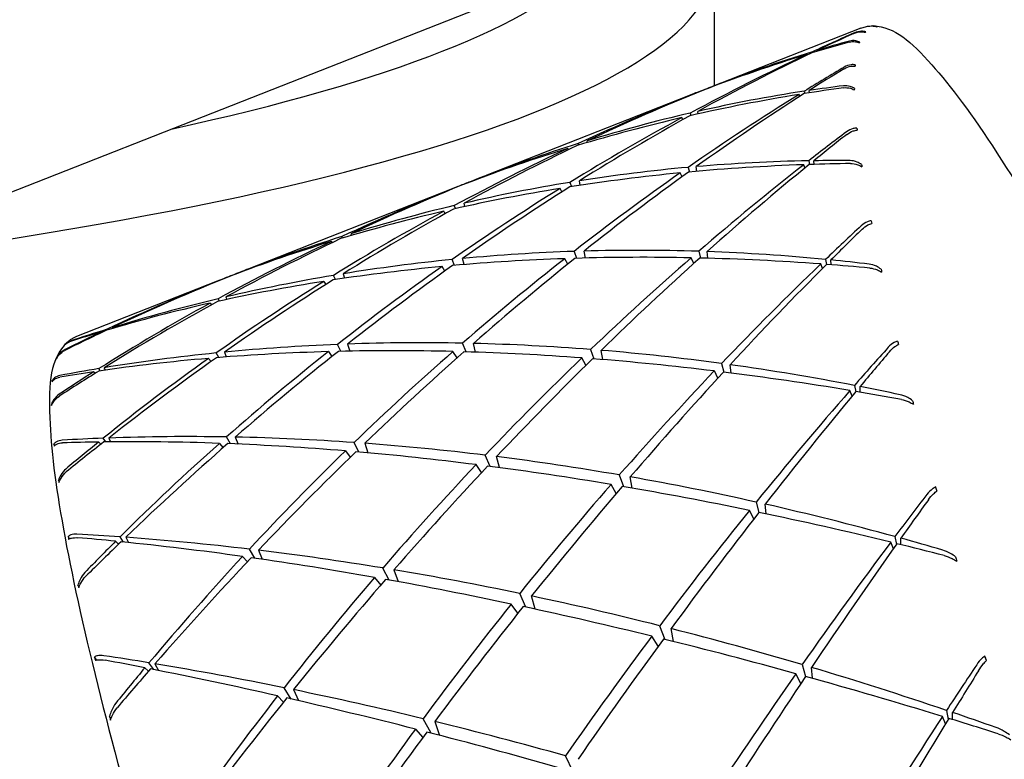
# Model space of a CAD drawing. Header units: inches. Extents: x 36 to 1719, y -84 to 1122.
# Tile 92 of 256: x 636.541 to 637.173, y 306.335 to 306.809. Entities that reach past the tile are written whole.
import ezdxf

# ---------------------------------------------------------------- set-up
doc = ezdxf.new("R2010")
doc.units = ezdxf.units.IN
doc.header["$LTSCALE"] = 48
doc.header["$MEASUREMENT"] = 0
doc.layers.add('Visible (ANSI)', color=7, linetype='Continuous', lineweight=30)

msp = doc.modelspace()

# ---------------------------------------------------------------- linework, layer by layer
at = {"layer": 'Visible (ANSI)'}
for p, q in [((636.07062, 306.51551), (637.14919, 306.93967)), ((636.98658, 306.8452), (636.98658, 306.7665)), ((637.08064, 306.8035), (636.99047, 306.76804)), ((637.04622, 306.78616), (637.04606, 306.78663)), ((637.0496, 306.78828), (637.04969, 306.78774)), ((637.05258, 306.78861), (637.05255, 306.78918)), ((636.98508, 306.76579), (636.98507, 306.7659)), ((636.97019, 306.76007), (636.84083, 306.70919)), ((636.97494, 306.76183), (636.97491, 306.76191)), ((636.98053, 306.76413), (636.98054, 306.76407)), ((637.04148, 306.75965), (637.04102, 306.76094)), ((637.04438, 306.76303), (637.04466, 306.76153)), ((637.04759, 306.76199), (637.04751, 306.7635)), ((636.97123, 306.74899), (636.97162, 306.74742)), ((636.97623, 306.74846), (636.97604, 306.75009)), ((636.96644, 306.74478), (636.96588, 306.74609)), ((636.89945, 306.72945), (636.89975, 306.72847)), ((636.90539, 306.73015), (636.9052, 306.73123)), ((636.89324, 306.72554), (636.89283, 306.72637)), ((637.04476, 306.71379), (637.04399, 306.71589)), ((637.04718, 306.71839), (637.04764, 306.71602)), ((637.05061, 306.71611), (637.05048, 306.71844)), ((636.96595, 306.70814), (636.96484, 306.71065)), ((636.96993, 306.7142), (636.9707, 306.71121)), ((636.97536, 306.71163), (636.97501, 306.71465)), ((636.82932, 306.70458), (636.82929, 306.70466)), ((636.83532, 306.70684), (636.83528, 306.707)), ((636.89408, 306.70457), (636.89497, 306.70183)), ((636.90067, 306.7027), (636.90016, 306.70555)), ((636.81751, 306.70002), (636.68815, 306.64915)), ((636.82223, 306.70173), (636.82217, 306.70184)), ((636.88893, 306.69846), (636.88778, 306.70068)), ((636.82676, 306.68909), (636.82625, 306.69119)), ((636.81406, 306.68447), (636.81314, 306.68603)), ((636.82069, 306.68775), (636.81992, 306.6897)), ((636.75361, 306.67162), (636.75394, 306.67055)), ((636.74124, 306.66675), (636.74175, 306.66599)), ((636.74818, 306.66885), (636.74774, 306.66979)), ((636.89672, 306.6603), (636.89821, 306.65587)), ((636.90395, 306.65603), (636.90313, 306.6605)), ((636.97663, 306.66036), (636.97778, 306.65605)), ((636.98247, 306.65593), (636.98197, 306.66018)), ((636.82007, 306.65131), (636.81854, 306.65509)), ((636.8262, 306.65183), (636.82522, 306.65574)), ((636.89264, 306.65211), (636.89076, 306.65563)), ((636.97347, 306.65256), (636.97181, 306.65618)), ((637.05601, 306.64938), (637.05492, 306.65224)), ((637.05794, 306.65513), (637.05858, 306.65196)), ((637.06157, 306.65174), (637.06142, 306.65479)), ((636.68255, 306.64693), (636.68259, 306.64682)), ((636.74857, 306.64593), (636.74948, 306.64309)), ((636.81388, 306.64769), (636.81211, 306.65059)), ((636.66786, 306.64117), (636.57769, 306.60571)), ((636.67238, 306.64294), (636.67243, 306.64287)), ((636.67784, 306.64503), (636.67781, 306.64508)), ((636.7362, 306.64107), (636.73759, 306.63905)), ((636.74366, 306.64222), (636.74237, 306.64491)), ((636.66335, 306.62712), (636.66421, 306.62602)), ((636.66933, 306.62846), (636.66851, 306.62994)), ((636.67352, 306.63112), (636.67414, 306.62951)), ((636.59389, 306.60881), (636.5942, 306.60844)), ((636.59754, 306.6099), (636.59724, 306.61038)), ((636.60038, 306.61136), (636.60063, 306.61082)), ((636.67248, 306.59568), (636.67371, 306.5926)), ((636.73917, 306.59602), (636.74143, 306.59288)), ((636.74719, 306.59622), (636.74502, 306.60064)), ((636.75154, 306.60088), (636.75303, 306.59634)), ((636.8217, 306.59202), (636.81907, 306.59612)), ((636.82749, 306.59589), (636.82516, 306.60143)), ((636.83362, 306.59569), (636.83219, 306.60127)), ((636.90734, 306.59739), (636.90942, 306.59139)), ((636.91516, 306.59093), (636.91407, 306.59685)), ((636.56499, 306.59182), (636.56495, 306.59191)), ((636.66232, 306.59168), (636.66394, 306.58965)), ((636.66887, 306.59222), (636.6672, 306.59515)), ((636.90432, 306.58729), (636.90169, 306.59198)), ((636.58885, 306.58312), (636.5897, 306.58216)), ((636.59293, 306.58372), (636.59202, 306.58513)), ((636.59534, 306.58567), (636.59605, 306.58417)), ((636.98888, 306.57898), (636.98667, 306.58362)), ((636.99122, 306.5884), (636.99274, 306.58288)), ((636.99743, 306.58229), (636.99683, 306.58762)), ((636.56229, 306.57708), (636.56207, 306.5775)), ((637.07504, 306.56751), (637.07364, 306.57108)), ((637.07649, 306.57434), (637.07732, 306.57026)), ((637.08027, 306.56997), (637.08013, 306.57364)), ((636.56178, 306.56183), (636.56153, 306.56232)), ((636.59639, 306.53813), (636.59482, 306.54049)), ((636.59831, 306.54062), (636.59952, 306.53816)), ((636.67648, 306.53694), (636.6739, 306.54131)), ((636.67945, 306.54121), (636.6813, 306.53673)), ((636.56375, 306.53591), (636.56322, 306.53687)), ((636.59182, 306.53807), (636.59319, 306.53659)), ((636.66929, 306.53721), (636.67166, 306.53439)), ((636.75011, 306.53237), (636.75321, 306.52827)), ((636.75875, 306.53163), (636.75563, 306.53773)), ((636.76248, 306.53723), (636.76455, 306.53111)), ((636.84282, 306.52242), (636.83969, 306.52963)), ((636.84889, 306.52161), (636.84704, 306.52871)), ((636.83739, 306.51843), (636.83393, 306.52356)), ((636.56658, 306.51265), (636.5661, 306.51354)), ((636.92574, 306.51692), (636.9284, 306.50947)), ((636.93408, 306.50849), (636.93278, 306.51569)), ((636.92376, 306.50512), (636.92041, 306.51082)), ((637.01192, 306.48869), (637.00916, 306.49421)), ((637.01346, 306.49953), (637.01531, 306.49294)), ((637.01994, 306.49196), (637.01932, 306.49821)), ((636.5732, 306.47597), (636.57234, 306.47747)), ((636.60789, 306.4739), (636.60558, 306.47724)), ((636.60925, 306.47697), (636.61098, 306.47358)), ((637.1025, 306.4774), (637.10351, 306.47241)), ((637.10636, 306.4722), (637.1063, 306.47636)), ((636.60276, 306.47442), (636.60462, 306.47251)), ((636.69206, 306.46353), (636.6885, 306.46935)), ((637.10152, 306.4696), (637.09981, 306.4738)), ((636.68414, 306.46465), (636.68724, 306.46119)), ((636.69431, 306.46865), (636.6968, 306.46285)), ((636.77814, 306.44954), (636.77403, 306.45726)), ((636.76882, 306.45121), (636.77276, 306.44634)), ((636.78119, 306.45608), (636.78382, 306.44851)), ((636.57929, 306.44514), (636.57861, 306.44639)), ((636.86581, 306.43214), (636.86185, 306.44092)), ((636.87174, 306.43086), (636.86953, 306.43931)), ((636.8607, 306.4282), (636.85642, 306.43415)), ((636.95161, 306.42027), (636.95484, 306.41151)), ((636.95065, 306.40705), (636.94658, 306.41354)), ((636.96038, 306.41013), (636.95895, 306.41841)), ((636.59052, 306.39827), (636.58928, 306.40032)), ((637.16115, 306.39785), (637.16017, 306.4008)), ((636.62147, 306.39326), (636.62381, 306.39105)), ((636.62728, 306.39212), (636.62413, 306.39645)), ((636.62796, 306.39581), (636.63026, 306.39153)), ((637.04296, 306.39529), (637.04513, 306.38763)), ((637.04961, 306.38651), (637.04906, 306.39348)), ((637.0422, 306.38324), (637.0389, 306.38948)), ((636.70663, 306.37524), (636.71044, 306.37132)), ((636.71539, 306.37324), (636.71074, 306.38048)), ((636.7168, 306.37924), (636.71995, 306.37219)), ((636.59971, 306.36046), (636.59882, 306.36202)), ((637.135, 306.35733), (637.13299, 306.36207)), ((637.13554, 306.36596), (637.13669, 306.36008)), ((637.13939, 306.36011), (637.13948, 306.36462)), ((636.80508, 306.35134), (636.79991, 306.36061)), ((636.80736, 306.3588), (636.81051, 306.34993)), ((636.79499, 306.35393), (636.79974, 306.34853)), ((636.89609, 306.3266), (636.89129, 306.33681))]:
    msp.add_line(p, q, dxfattribs=at)
for centre, major_axis, ratio, start_param, end_param in [((635.61158, 306.8452), (1.375, 0), 0.173648, 5.338062, 6.396688), ((635.61158, 306.88073), (1.3125, 0), 0.173648, 5.610693, 6.124056), ((637.28815, 306.15032), (0.20285, -0.65337), 0.147214, 3.082638, 3.087235), ((637.45234, 305.60649), (-0.95821, -1.01906), 0.868084, 4.259217, 4.28085), ((637.12094, 305.47617), (-0.76421, -1.33023), 0.669975, 3.888554, 3.908705), ((637.263, 306.13939), (-0.17555, 0.66533), 0.076046, 0.085605, 0.090204), ((637.45234, 305.60649), (0.6108, -1.09267), 0.917299, 2.923263, 2.944896), ((637.12094, 305.47617), (0.3788, 1.32114), 0.730069, 0.420121, 0.440272), ((637.27628, 306.16273), (0.18732, -0.63919), 0.136789, 3.259703, 3.264302), ((637.45234, 305.60649), (-0.95821, -1.01906), 0.868084, 4.283705, 4.344733), ((637.12094, 305.47617), (-0.76421, -1.33023), 0.669975, 3.91156, 3.974154), ((637.45234, 305.60649), (0.6108, -1.09267), 0.917299, 2.947751, 3.008779), ((637.12094, 305.47617), (0.3788, 1.32114), 0.730069, 0.443127, 0.505722), ((637.45234, 305.60649), (0.81737, 1.20859), 0.780189, 1.025602, 1.047235), ((637.26662, 306.11289), (-0.18605, 0.69043), 0.055108, 0.246392, 0.25099), ((637.12094, 305.47617), (-0.75075, -1.3998), 0.587339, 3.927479, 3.94763), ((637.45234, 305.60649), (-1.30189, -0.42048), 0.913317, 4.776584, 4.780553), ((637.12094, 305.47617), (-0.80052, -1.23851), 0.757354, 3.954086, 3.95849), ((637.12094, 305.47617), (0.21805, 1.28468), 0.837287, 0.246818, 0.266969), ((637.45234, 305.60649), (-1.30189, -0.42048), 0.913317, 4.784974, 4.845076), ((637.12094, 305.47617), (-0.80052, -1.23851), 0.757354, 3.962912, 4.02394), ((637.45234, 305.60649), (0.81737, 1.20859), 0.780189, 1.05009, 1.111118), ((637.45234, 305.60649), (0.6108, -1.09267), 0.917299, 3.013201, 3.017605), ((637.45234, 305.60649), (1.04819, -0.78201), 0.830071, 2.465418, 2.526446), ((637.12094, 305.47617), (0.3788, 1.32114), 0.730069, 0.510143, 0.515619), ((637.12094, 305.47617), (-0.75075, -1.3998), 0.587339, 3.950485, 4.01308), ((637.12094, 305.47617), (0.21805, 1.28468), 0.837287, 0.269824, 0.332419), ((637.45234, 305.60649), (1.04819, -0.78201), 0.830071, 2.44093, 2.462563), ((637.26816, 306.16509), (-0.17684, 0.63467), 0.120814, 0.301145, 0.305743), ((637.12094, 305.47617), (-0.76421, -1.33023), 0.669975, 3.978576, 4.039604), ((637.12094, 305.47617), (0.21805, 1.28468), 0.837287, 0.336841, 0.397869), ((637.45234, 305.60649), (-0.95821, -1.01906), 0.868084, 4.349155, 4.409257), ((637.45234, 305.60649), (1.04819, -0.78201), 0.830071, 2.530868, 2.59097), ((637.45234, 305.60649), (0.77035, 1.30965), 0.691787, 1.030676, 1.052309), ((637.12094, 305.47617), (-0.74607, -1.4566), 0.509257, 3.976751, 3.996902), ((637.27394, 306.078), (-0.20102, 0.71945), 0.037197, 0.394393, 0.398991), ((637.12094, 305.47617), (-0.80052, -1.23851), 0.757354, 4.029288, 4.08939), ((637.12094, 305.47617), (0.21805, 1.28468), 0.837287, 0.403217, 0.463319), ((637.45234, 305.60649), (-1.30189, -0.42048), 0.913317, 4.850424, 4.91022), ((637.45234, 305.60649), (1.04819, -0.78201), 0.830071, 2.596318, 2.656113), ((637.45234, 305.60649), (1.1843, -0.70673), 0.723026, 2.300268, 2.361296), ((637.12094, 305.47617), (-0.36342, 1.19665), 0.919183, 6.027797, 6.090392), ((637.45234, 305.60649), (0.77035, 1.30965), 0.691787, 1.055164, 1.116192), ((637.12094, 305.47617), (-0.74607, -1.4566), 0.509257, 3.999757, 4.062352), ((637.45234, 305.60649), (1.1843, -0.70673), 0.723026, 2.27578, 2.297413), ((637.12094, 305.47617), (-0.36342, 1.19665), 0.919183, 6.004791, 6.024942), ((637.26362, 306.15843), (-0.17234, 0.63928), 0.100728, 0.484404, 0.489002), ((637.12094, 305.47617), (-0.90551, -1.08528), 0.846676, 4.13854, 4.142944), ((637.45234, 305.60649), (1.1843, -0.70673), 0.723026, 2.365718, 2.42582), ((637.45234, 305.60649), (0.81737, 1.20859), 0.780189, 1.11554, 1.175641), ((637.12094, 305.47617), (-0.36342, 1.19665), 0.919183, 6.094814, 6.155842), ((637.12094, 305.47617), (-0.75075, -1.3998), 0.587339, 4.017502, 4.07853), ((637.12094, 305.47617), (-0.90551, -1.08528), 0.846676, 4.148599, 4.208394), ((637.12094, 305.47617), (0.21805, 1.28468), 0.837287, 0.468973, 0.475699), ((637.12094, 305.47617), (-0.36342, 1.19665), 0.919183, 6.16119, 6.221292), ((637.45234, 305.60649), (-1.4006, 0.1578), 0.852463, 5.262122, 5.266864), ((637.45234, 305.60649), (-1.4006, 0.1578), 0.852463, 5.272518, 5.33262), ((637.45234, 305.60649), (1.04819, -0.78201), 0.830071, 2.661768, 2.666172), ((637.45234, 305.60649), (-0.95821, -1.01906), 0.868084, 4.414605, 4.4744), ((637.45234, 305.60649), (1.1843, -0.70673), 0.723026, 2.431168, 2.490963), ((637.12094, 305.47617), (-0.76421, -1.33023), 0.669975, 4.044952, 4.105054), ((637.45234, 305.60649), (-1.30189, -0.42048), 0.913317, 4.915874, 4.975976), ((637.45234, 305.60649), (1.1843, -0.70673), 0.723026, 2.496618, 2.55672), ((637.12094, 305.47617), (-0.80052, -1.23851), 0.757354, 4.095044, 4.15484), ((637.12094, 305.47617), (-0.36342, 1.19665), 0.919183, 6.226946, 6.286741), ((637.28468, 306.03573), (-0.21892, 0.74958), 0.022732, 0.530053, 0.534651), ((637.45234, 305.60649), (0.753, 1.3835), 0.607919, 1.06548, 1.087113), ((637.12094, 305.47617), (-0.74465, -1.50376), 0.435041, 4.031505, 4.051656), ((637.45234, 305.60649), (-1.4006, 0.1578), 0.852463, 5.337968, 5.398997), ((637.12094, 305.47617), (-0.90551, -1.08528), 0.846676, 4.213742, 4.273844), ((637.45234, 305.60649), (1.1843, -0.70673), 0.723026, 2.562068, 2.623096), ((637.12094, 305.47617), (-0.36342, 1.19665), 0.919183, 0.008904, 0.069006), ((637.12094, 305.47617), (-0.99129, 0.82581), 0.857065, 5.517583, 5.577684), ((637.12094, 305.47617), (-0.99129, 0.82581), 0.857065, 5.451206, 5.512235), ((637.12094, 305.47617), (-0.99129, 0.82581), 0.857065, 5.38419, 5.446785), ((637.12094, 305.47617), (-0.99129, 0.82581), 0.857065, 5.583339, 5.643134), ((637.45234, 305.60649), (1.27376, -0.68828), 0.622542, 2.326406, 2.386201), ((637.45234, 305.60649), (0.81737, 1.20859), 0.780189, 1.180989, 1.240785), ((637.12094, 305.47617), (-0.75075, -1.3998), 0.587339, 4.083878, 4.14398), ((637.45234, 305.60649), (1.27376, -0.68828), 0.622542, 2.260956, 2.321058), ((637.45234, 305.60649), (0.77035, 1.30965), 0.691787, 1.120614, 1.180716), ((637.12094, 305.47617), (-0.74607, -1.4566), 0.509257, 4.066774, 4.127802), ((637.45234, 305.60649), (1.27376, -0.68828), 0.622542, 2.195506, 2.256534), ((637.45234, 305.60649), (0.753, 1.3835), 0.607919, 1.089968, 1.150996), ((637.12094, 305.47617), (-0.99129, 0.82581), 0.857065, 5.361184, 5.381335), ((637.45234, 305.60649), (-1.42754, 0.35318), 0.763376, 5.457239, 5.461361), ((637.12094, 305.47617), (-1.21381, -0.63299), 0.912081, 4.596254, 4.600658), ((637.45234, 305.60649), (1.27376, -0.68828), 0.622542, 2.391856, 2.451957), ((637.45234, 305.60649), (-0.95821, -1.01906), 0.868084, 4.480054, 4.540156), ((637.12094, 305.47617), (-0.76421, -1.33023), 0.669975, 4.110709, 4.170504), ((637.12094, 305.47617), (-0.74465, -1.50376), 0.435041, 4.054511, 4.117106), ((637.45234, 305.60649), (1.27376, -0.68828), 0.622542, 2.171018, 2.192651), ((637.26291, 306.14226), (-0.17448, 0.6531), 0.078882, 0.662037, 0.666633), ((637.45234, 305.60649), (-1.42754, 0.35318), 0.763376, 5.465782, 5.528377), ((637.12094, 305.47617), (-1.21381, -0.63299), 0.912081, 4.60508, 4.666108), ((637.45234, 305.60649), (-1.30189, -0.42048), 0.913317, 4.981324, 5.042352), ((637.45234, 305.60649), (1.1843, -0.70673), 0.723026, 2.627517, 2.631922), ((637.45234, 305.60649), (1.27376, -0.68828), 0.622542, 2.457305, 2.518334), ((637.12094, 305.47617), (-0.36342, 1.19665), 0.919183, 0.073428, 0.078501), ((637.12094, 305.47617), (-0.80052, -1.23851), 0.757354, 4.160187, 4.220289), ((637.12094, 305.47617), (-0.99129, 0.82581), 0.857065, 5.648482, 5.708584), ((637.45234, 305.60649), (-1.4006, 0.1578), 0.852463, 5.403418, 5.466013), ((637.12094, 305.47617), (-0.90551, -1.08528), 0.846676, 4.278265, 4.339294), ((637.45234, 305.60649), (1.27376, -0.68828), 0.622542, 2.522755, 2.58535), ((637.12094, 305.47617), (-0.99129, 0.82581), 0.857065, 5.713006, 5.774034), ((637.12094, 305.47617), (-1.21381, -0.63299), 0.912081, 4.668963, 4.690596), ((637.45234, 305.60649), (-1.42754, 0.35318), 0.763376, 5.531232, 5.551383), ((637.45234, 305.60649), (1.27376, -0.68828), 0.622542, 2.588205, 2.608356), ((637.12094, 305.47617), (-0.99129, 0.82581), 0.857065, 5.776889, 5.798522), ((637.12094, 305.47617), (-1.15662, 0.71739), 0.749837, 5.381723, 5.441518), ((637.29893, 305.98594), (-0.23862, 0.77951), 0.01151, 0.654304, 0.658902), ((637.45234, 305.60649), (1.34626, -0.68674), 0.52979, 2.371552, 2.432581), ((637.12094, 305.47617), (-1.15662, 0.71739), 0.749837, 5.446866, 5.506968), ((637.45234, 305.60649), (-0.95821, -1.01906), 0.868084, 4.545504, 4.606533), ((637.12094, 305.47617), (-0.76421, -1.33023), 0.669975, 4.175852, 4.235954), ((637.45234, 305.60649), (1.34626, -0.68674), 0.52979, 2.306103, 2.366205), ((637.45234, 305.60649), (0.81737, 1.20859), 0.780189, 1.246439, 1.306541), ((637.12094, 305.47617), (-0.75075, -1.3998), 0.587339, 4.149634, 4.209429), ((637.45234, 305.60649), (1.34626, -0.68674), 0.52979, 2.240653, 2.300448), ((637.12094, 305.47617), (-1.15662, 0.71739), 0.749837, 5.315967, 5.376068), ((637.12094, 305.47617), (-1.15662, 0.71739), 0.749837, 5.24959, 5.310619), ((637.45234, 305.60649), (-0.74681, -1.44313), 0.528736, 4.254344, 4.275977), ((637.12094, 305.47617), (-0.74387, -1.54256), 0.36395, 4.089528, 4.109679), ((636.88409, 306.00805), (0.31499, -0.58943), 0.100141, 3.235701, 3.240298), ((637.45234, 305.60649), (1.34626, -0.68674), 0.52979, 2.437002, 2.499597), ((637.45234, 305.60649), (-1.30189, -0.42048), 0.913317, 5.046774, 5.109369), ((637.12094, 305.47617), (-1.15662, 0.71739), 0.749837, 5.51139, 5.572418), ((637.12094, 305.47617), (-0.80052, -1.23851), 0.757354, 4.224711, 4.285739), ((637.45234, 305.60649), (0.77035, 1.30965), 0.691787, 1.186064, 1.245859), ((637.12094, 305.47617), (-0.74607, -1.4566), 0.509257, 4.13315, 4.193252), ((637.45234, 305.60649), (1.34626, -0.68674), 0.52979, 2.175203, 2.235305), ((637.45234, 305.60649), (-1.4006, 0.1578), 0.852463, 5.468868, 5.489019), ((637.12094, 305.47617), (-0.90551, -1.08528), 0.846676, 4.342149, 4.363782), ((637.45234, 305.60649), (1.34626, -0.68674), 0.52979, 2.502452, 2.522603), ((637.12094, 305.47617), (-1.15662, 0.71739), 0.749837, 5.575273, 5.596906), ((637.45234, 305.60649), (0.753, 1.3835), 0.607919, 1.155418, 1.215519), ((637.12094, 305.47617), (-0.74465, -1.50376), 0.435041, 4.121527, 4.182556), ((637.45234, 305.60649), (1.34626, -0.68674), 0.52979, 2.109753, 2.170781), ((637.12094, 305.47617), (-1.15662, 0.71739), 0.749837, 5.182574, 5.245169), ((636.87436, 305.95847), (0.2976, -0.6467), 0.152499, 3.373152, 3.377749), ((637.45234, 305.60649), (-0.74681, -1.44313), 0.528736, 4.278832, 4.339861), ((637.12094, 305.47617), (-0.74387, -1.54256), 0.36395, 4.112534, 4.175129), ((637.45234, 305.60649), (1.34626, -0.68674), 0.52979, 2.085265, 2.106898), ((637.12094, 305.47617), (-1.15662, 0.71739), 0.749837, 5.159568, 5.179719), ((637.26586, 306.11746), (-0.18268, 0.67405), 0.057793, 0.830038, 0.834635), ((636.87599, 306.01053), (0.30666, -0.58395), 0.121925, 3.416862, 3.421458), ((637.12094, 305.47617), (-1.25307, 0.69062), 0.647362, 5.46166, 5.483293), ((637.45234, 305.60649), (1.40834, -0.69104), 0.443773, 2.359538, 2.422133), ((637.12094, 305.47617), (-1.25307, 0.69062), 0.647362, 5.397777, 5.458805), ((637.12094, 305.47617), (-1.25307, 0.69062), 0.647362, 5.333253, 5.393355), ((636.88179, 305.92343), (0.3015, -0.68027), 0.153125, 3.525576, 3.530172), ((637.45234, 305.60649), (1.40834, -0.69104), 0.443773, 2.424988, 2.445139), ((637.45234, 305.60649), (-1.30189, -0.42048), 0.913317, 5.112224, 5.132375), ((637.12094, 305.47617), (-0.80052, -1.23851), 0.757354, 4.288594, 4.310227), ((637.45234, 305.60649), (-0.95821, -1.01906), 0.868084, 4.610954, 4.673549), ((637.12094, 305.47617), (-0.76421, -1.33023), 0.669975, 4.240375, 4.301404), ((637.45234, 305.60649), (1.40834, -0.69104), 0.443773, 2.294088, 2.355117), ((637.45234, 305.60649), (0.81737, 1.20859), 0.780189, 1.311889, 1.372917), ((637.12094, 305.47617), (-1.25307, 0.69062), 0.647362, 5.26811, 5.327906), ((637.12094, 305.47617), (-0.75075, -1.3998), 0.587339, 4.214777, 4.274879), ((637.45234, 305.60649), (1.40834, -0.69104), 0.443773, 2.228639, 2.28874), ((637.12094, 305.47617), (-1.25307, 0.69062), 0.647362, 5.202354, 5.262456), ((637.45234, 305.60649), (0.77035, 1.30965), 0.691787, 1.251513, 1.311615), ((637.12094, 305.47617), (-0.74607, -1.4566), 0.509257, 4.198906, 4.258702), ((637.45234, 305.60649), (1.40834, -0.69104), 0.443773, 2.163189, 2.222984), ((636.87131, 306.00408), (0.29965, -0.58926), 0.140236, 3.601242, 3.60584), ((637.12094, 305.47617), (-1.25307, 0.69062), 0.647362, 5.135978, 5.197006), ((637.45234, 305.60649), (0.753, 1.3835), 0.607919, 1.220867, 1.280663), ((637.12094, 305.47617), (-0.74465, -1.50376), 0.435041, 4.187903, 4.248005), ((637.45234, 305.60649), (1.40834, -0.69104), 0.443773, 2.097739, 2.157841), ((637.31646, 305.92943), (-0.25896, 0.80737), 0.003071, 0.768724, 0.77332), ((637.45234, 305.60649), (-0.74488, -1.49259), 0.453607, 4.307977, 4.32961), ((637.12094, 305.47617), (-0.74233, -1.57357), 0.295284, 4.149685, 4.169836), ((637.45234, 305.60649), (-0.74681, -1.44313), 0.528736, 4.344282, 4.404384), ((637.12094, 305.47617), (-1.25307, 0.69062), 0.647362, 5.068961, 5.131556), ((637.12094, 305.47617), (-0.74387, -1.54256), 0.36395, 4.179551, 4.240579), ((637.45234, 305.60649), (1.40834, -0.69104), 0.443773, 2.032289, 2.093317), ((636.8924, 305.88127), (0.30713, -0.71508), 0.151192, 3.664837, 3.669435), ((637.12094, 305.47617), (-1.32893, 0.68632), 0.552713, 5.372579, 5.394212), ((637.45234, 305.60649), (1.4621, -0.69696), 0.363316, 2.351891, 2.372042), ((637.12094, 305.47617), (-1.32893, 0.68632), 0.552713, 5.308696, 5.369724), ((637.12094, 305.47617), (-1.25307, 0.69062), 0.647362, 5.045955, 5.066106), ((637.45234, 305.60649), (-0.95821, -1.01906), 0.868084, 4.676404, 4.696555), ((637.12094, 305.47617), (-0.76421, -1.33023), 0.669975, 4.304259, 4.325892), ((637.45234, 305.60649), (1.4621, -0.69696), 0.363316, 2.286441, 2.349036), ((637.45234, 305.60649), (-0.74488, -1.49259), 0.453607, 4.332465, 4.393493), ((637.12094, 305.47617), (-0.74233, -1.57357), 0.295284, 4.172691, 4.235286), ((637.45234, 305.60649), (1.40834, -0.69104), 0.443773, 2.007801, 2.029434), ((637.45234, 305.60649), (0.81737, 1.20859), 0.780189, 1.377339, 1.439934), ((637.12094, 305.47617), (-0.75075, -1.3998), 0.587339, 4.279301, 4.340329), ((637.45234, 305.60649), (1.4621, -0.69696), 0.363316, 2.220992, 2.28202), ((637.12094, 305.47617), (-1.32893, 0.68632), 0.552713, 5.244173, 5.304275), ((637.27248, 306.08422), (-0.19595, 0.70028), 0.039222, 0.985963, 0.990561), ((637.45234, 305.60649), (0.77035, 1.30965), 0.691787, 1.316963, 1.377992), ((637.12094, 305.47617), (-1.32893, 0.68632), 0.552713, 5.179029, 5.238825), ((636.87061, 305.98802), (0.29518, -0.60557), 0.153023, 3.782553, 3.78715), ((637.12094, 305.47617), (-0.74607, -1.4566), 0.509257, 4.26405, 4.324152), ((637.45234, 305.60649), (1.4621, -0.69696), 0.363316, 2.155542, 2.215644), ((637.12094, 305.47617), (-1.32893, 0.68632), 0.552713, 5.113273, 5.173375), ((637.45234, 305.60649), (0.753, 1.3835), 0.607919, 1.286317, 1.346419), ((637.12094, 305.47617), (-0.74465, -1.50376), 0.435041, 4.25366, 4.313455), ((637.45234, 305.60649), (1.4621, -0.69696), 0.363316, 2.090092, 2.149887), ((637.45234, 305.60649), (-0.74681, -1.44313), 0.528736, 4.409732, 4.469527), ((637.12094, 305.47617), (-1.32893, 0.68632), 0.552713, 5.046897, 5.107925), ((637.12094, 305.47617), (-0.74387, -1.54256), 0.36395, 4.245927, 4.306029), ((637.45234, 305.60649), (1.4621, -0.69696), 0.363316, 2.024642, 2.084744), ((636.9069, 305.83105), (0.31459, -0.75037), 0.147901, 3.791453, 3.796048), ((637.12094, 305.47617), (-1.39338, 0.68968), 0.465095, 5.293519, 5.315152), ((637.33639, 305.86898), (0.2783, -0.82958), 0.003098, 2.261054, 2.265653), ((637.45234, 305.60649), (-1.50833, 0.70252), 0.287354, 5.423001, 5.443152), ((637.45234, 305.60649), (0.81737, 1.20859), 0.780189, 1.442789, 1.46294), ((637.12094, 305.47617), (-1.39338, 0.68968), 0.465095, 5.229636, 5.290664), ((637.12094, 305.47617), (-1.32893, 0.68632), 0.552713, 4.97988, 5.042475), ((637.45234, 305.60649), (-0.7441, -1.53344), 0.381789, 4.365305, 4.386938), ((637.12094, 305.47617), (-0.75075, -1.3998), 0.587339, 4.343184, 4.364817), ((637.45234, 305.60649), (-1.50833, 0.70252), 0.287354, 5.357551, 5.420146), ((637.45234, 305.60649), (-0.74488, -1.49259), 0.453607, 4.397915, 4.458017), ((637.12094, 305.47617), (-0.74233, -1.57357), 0.295284, 4.239707, 4.300736), ((637.45234, 305.60649), (1.4621, -0.69696), 0.363316, 1.959192, 2.02022), ((637.12094, 305.47617), (-0.73921, -1.59708), 0.228401, 4.21134, 4.231491), ((637.45234, 305.60649), (0.77035, 1.30965), 0.691787, 1.382413, 1.445008), ((637.12094, 305.47617), (-1.39338, 0.68968), 0.465095, 5.165112, 5.225214), ((637.12094, 305.47617), (-0.74607, -1.4566), 0.509257, 4.328573, 4.389601), ((637.45234, 305.60649), (-1.50833, 0.70252), 0.287354, 5.292101, 5.353129), ((636.87369, 305.96299), (0.29356, -0.63069), 0.159816, 3.955372, 3.959968), ((637.45234, 305.60649), (-0.7441, -1.53344), 0.381789, 4.389793, 4.450821), ((637.12094, 305.47617), (-1.32893, 0.68632), 0.552713, 4.956874, 4.977025), ((637.12094, 305.47617), (-1.39338, 0.68968), 0.465095, 5.099969, 5.159764), ((637.12094, 305.47617), (-0.73921, -1.59708), 0.228401, 4.234346, 4.296941), ((637.45234, 305.60649), (1.4621, -0.69696), 0.363316, 1.934704, 1.956337), ((637.45234, 305.60649), (0.753, 1.3835), 0.607919, 1.351767, 1.412795), ((637.12094, 305.47617), (-0.74465, -1.50376), 0.435041, 4.318803, 4.378905), ((637.45234, 305.60649), (-1.50833, 0.70252), 0.287354, 5.226651, 5.286753)]:
    msp.add_ellipse(centre, major_axis=major_axis, ratio=ratio, start_param=start_param, end_param=end_param, dxfattribs=at)
for points, knots in [([(636.9647, 307.47213), (636.96457, 307.4603), (636.96679, 307.44701), (636.97531, 307.408), (636.98268, 307.38094), (637.00141, 307.31982), (637.01248, 307.28639), (637.03739, 307.21546), (637.0512, 307.17803), (637.08022, 307.1027), (637.09543, 307.06482), (637.12576, 306.99232), (637.14088, 306.95771), (637.16958, 306.89508), (637.18315, 306.86711), (637.20768, 306.82014), (637.21846, 306.80146), (637.23352, 306.7798), (637.23819, 306.7736), (637.2473, 306.76626), (637.2498, 306.76449), (637.25572, 306.76189), (637.25862, 306.76094), (637.26658, 306.76017), (637.27211, 306.76094), (637.28076, 306.76533), (637.2839, 306.76826), (637.2887, 306.77457), (637.28999, 306.77784), (637.29271, 306.78678), (637.29278, 306.7915), (637.29243, 306.80868), (637.28995, 306.82285), (637.28076, 306.86323), (637.27315, 306.89066), (637.25954, 306.93459), (637.25544, 306.94741), (637.25104, 306.96074)], [1.22173, 1.22173, 1.22173, 1.22173, 1.506325, 1.506325, 1.854354, 1.854354, 2.180255, 2.180255, 2.502796, 2.502796, 2.82455, 2.82455, 3.146543, 3.146543, 3.470197, 3.470197, 3.801032, 3.801032, 4.001201, 4.001201, 4.065346, 4.065346, 4.108346, 4.108346, 4.160923, 4.160923, 4.205464, 4.205464, 4.262041, 4.262041, 4.383737, 4.383737, 4.672025, 4.672025, 5.016325, 5.016325, 5.148721, 5.148721, 5.148721, 5.148721]), ([(637.01158, 307.47158), (637.01155, 307.46895), (637.01201, 307.46313), (637.01526, 307.44362), (637.01903, 307.42706), (637.03052, 307.38451), (637.03866, 307.35751), (637.05849, 307.2967), (637.07026, 307.26274), (637.09615, 307.19168), (637.11028, 307.15457), (637.13942, 307.08109), (637.15444, 307.04475), (637.18377, 306.97664), (637.19809, 306.94488), (637.22445, 306.88939), (637.23653, 306.86558), (637.25675, 306.82901), (637.26523, 306.81573), (637.27253, 306.80646), (637.27411, 306.80488), (637.27447, 306.80456), (637.27449, 306.80455), (637.27449, 306.80455)], [1.22173, 1.22173, 1.22173, 1.22173, 1.398923, 1.398923, 1.67344, 1.67344, 1.982156, 1.982156, 2.29818, 2.29818, 2.616083, 2.616083, 2.934351, 2.934351, 3.252025, 3.252025, 3.567171, 3.567171, 3.871352, 3.871352, 3.986291, 3.986291, 3.998632, 3.998632, 3.998632, 3.998632]), ([(637.08064, 306.8035), (637.08111, 306.80369), (637.08158, 306.80385), (637.08253, 306.80414), (637.08302, 306.80427), (637.08399, 306.80449), (637.08447, 306.80458), (637.08545, 306.80472), (637.08594, 306.80478), (637.08691, 306.80485), (637.0874, 306.80487), (637.08788, 306.80487)], [2.22969912, 2.22969912, 2.22969912, 2.22969912, 2.23643165, 2.23643165, 2.24316418, 2.24316418, 2.2498967, 2.2498967, 2.25662923, 2.25662923, 2.26336176, 2.26336176, 2.26336176, 2.26336176]), ([(637.08788, 306.80487), (637.0881, 306.80487), (637.08832, 306.80486), (637.08924, 306.8048), (637.09005, 306.80462), (637.09083, 306.80435)], [0.01225258, 0.01225258, 0.01225258, 0.01225258, 0.01468772, 0.01468772, 0.02281833, 0.02281833, 0.02281833, 0.02281833]), ([(637.09133, 306.80431), (637.0905, 306.80462), (637.08963, 306.80481), (637.08867, 306.80486), (637.08848, 306.80487), (637.08828, 306.80486)], [0.16538083, 0.16538083, 0.16538083, 0.16538083, 0.17536928, 0.17536928, 0.17777867, 0.17777867, 0.17777867, 0.17777867]), ([(637.08867, 306.80486), (637.10227, 306.80444), (637.11274, 306.79483), (637.15036, 306.75313), (637.18196, 306.70433), (637.25602, 306.5714), (637.29732, 306.4902), (637.34574, 306.38843), (637.34931, 306.3809), (637.3529, 306.3733)], [2.2670166, 2.2670166, 2.2670166, 2.2670166, 2.4572469, 2.4572469, 2.8039003, 2.8039003, 3.1261469, 3.1261469, 3.1515987, 3.1515987, 3.1515987, 3.1515987]), ([(637.07618, 306.80009), (637.07754, 306.8007), (637.07922, 306.80108), (637.08156, 306.80115), (637.08261, 306.80104), (637.0836, 306.80082)], [0, 0, 0, 0, 0.01515687, 0.01515687, 0.02514531, 0.02514531, 0.02514531, 0.02514531]), ([(637.08376, 306.80115), (637.08286, 306.80136), (637.08192, 306.80148), (637.07961, 306.80148), (637.07788, 306.8011), (637.07652, 306.8005)], [0.15981607, 0.15981607, 0.15981607, 0.15981607, 0.16794668, 0.16794668, 0.1826344, 0.1826344, 0.1826344, 0.1826344]), ([(637.07314, 306.79458), (637.07435, 306.79492), (637.0759, 306.79499), (637.07799, 306.7946), (637.07884, 306.79433), (637.07967, 306.79397)], [0, 0, 0, 0, 0.01468772, 0.01468772, 0.02281833, 0.02281833, 0.02281833, 0.02281833]), ([(637.07996, 306.79444), (637.07909, 306.79487), (637.07816, 306.79519), (637.07608, 306.79559), (637.0746, 306.79555), (637.0734, 306.79522)], [0.16538083, 0.16538083, 0.16538083, 0.16538083, 0.17536928, 0.17536928, 0.19052615, 0.19052615, 0.19052615, 0.19052615]), ([(637.06991, 306.77743), (637.07119, 306.77822), (637.07279, 306.77882), (637.07502, 306.77921), (637.07602, 306.77924), (637.07696, 306.77915)], [0, 0, 0, 0, 0.01515687, 0.01515687, 0.02514531, 0.02514531, 0.02514531, 0.02514531]), ([(637.07692, 306.77997), (637.07605, 306.78009), (637.07515, 306.78011), (637.07293, 306.77984), (637.07128, 306.77926), (637.06999, 306.7785)], [0.15982454, 0.15982454, 0.15982454, 0.15982454, 0.16795515, 0.16795515, 0.18264287, 0.18264287, 0.18264287, 0.18264287]), ([(637.07654, 306.76486), (637.07561, 306.76539), (637.07463, 306.76583), (637.07243, 306.76651), (637.07085, 306.76667), (637.06959, 306.76651)], [0.16538083, 0.16538083, 0.16538083, 0.16538083, 0.17536928, 0.17536928, 0.19052615, 0.19052615, 0.19052615, 0.19052615]), ([(637.0696, 306.76523), (637.07087, 306.76541), (637.0725, 306.76529), (637.0747, 306.76468), (637.07559, 306.76433), (637.07645, 306.7639)], [0, 0, 0, 0, 0.01468772, 0.01468772, 0.02281833, 0.02281833, 0.02281833, 0.02281833]), ([(637.07807, 306.73934), (637.07723, 306.73936), (637.07637, 306.73926), (637.07425, 306.73873), (637.07268, 306.73794), (637.07146, 306.73702)], [0.15981607, 0.15981607, 0.15981607, 0.15981607, 0.16794668, 0.16794668, 0.1826344, 0.1826344, 0.1826344, 0.1826344]), ([(637.07164, 306.73532), (637.07286, 306.73628), (637.07437, 306.7371), (637.07647, 306.7378), (637.07742, 306.73798), (637.07831, 306.73803)], [0, 0, 0, 0, 0.01515687, 0.01515687, 0.02514531, 0.02514531, 0.02514531, 0.02514531]), ([(637.08112, 306.71608), (637.08014, 306.71671), (637.0791, 306.71725), (637.07679, 306.71818), (637.07513, 306.71853), (637.07379, 306.71854)], [0.16523065, 0.16523065, 0.16523065, 0.16523065, 0.1752191, 0.1752191, 0.19037596, 0.19037596, 0.19037596, 0.19037596]), ([(637.07407, 306.71663), (637.07541, 306.71665), (637.07711, 306.71636), (637.07941, 306.71555), (637.08033, 306.71513), (637.08123, 306.71463)], [0, 0, 0, 0, 0.01468772, 0.01468772, 0.02281833, 0.02281833, 0.02281833, 0.02281833]), ([(637.08719, 306.67994), (637.0864, 306.67985), (637.08558, 306.67964), (637.08356, 306.67883), (637.08207, 306.67785), (637.08092, 306.67678)], [0.15982454, 0.15982454, 0.15982454, 0.15982454, 0.16795515, 0.16795515, 0.18264287, 0.18264287, 0.18264287, 0.18264287]), ([(637.08136, 306.67447), (637.08251, 306.67559), (637.08393, 306.67663), (637.08591, 306.67765), (637.0868, 306.67798), (637.08763, 306.67817)], [0, 0, 0, 0, 0.01515687, 0.01515687, 0.02514531, 0.02514531, 0.02514531, 0.02514531]), ([(637.09362, 306.64893), (637.0926, 306.64963), (637.09152, 306.65027), (637.08909, 306.65142), (637.08735, 306.65195), (637.08594, 306.65212)], [0.16538083, 0.16538083, 0.16538083, 0.16538083, 0.17536928, 0.17536928, 0.19052615, 0.19052615, 0.19052615, 0.19052615]), ([(637.08648, 306.64961), (637.08788, 306.64948), (637.08966, 306.64903), (637.09205, 306.64805), (637.09301, 306.64757), (637.09393, 306.64703)], [0, 0, 0, 0, 0.01468772, 0.01468772, 0.02281833, 0.02281833, 0.02281833, 0.02281833]), ([(636.56971, 306.59997), (636.56982, 306.6001), (636.56992, 306.60022), (636.57085, 306.60116), (636.57205, 306.60191), (636.57323, 306.6023)], [0.17333338, 0.17333338, 0.17333338, 0.17333338, 0.17536928, 0.17536928, 0.19052615, 0.19052615, 0.19052615, 0.19052615]), ([(636.57357, 306.60271), (636.57239, 306.60231), (636.57113, 306.60152), (636.57016, 306.60048), (636.57006, 306.60036), (636.56996, 306.60024)], [0, 0, 0, 0, 0.01468772, 0.01468772, 0.01638375, 0.01638375, 0.01638375, 0.01638375]), ([(636.57769, 306.60571), (636.57711, 306.60548), (636.57655, 306.60523), (636.57544, 306.60467), (636.5749, 306.60436), (636.57386, 306.6037), (636.57336, 306.60335), (636.57239, 306.6026), (636.57193, 306.60221), (636.57104, 306.6014), (636.57062, 306.60097), (636.57021, 306.60054)], [4.05348619, 4.05348619, 4.05348619, 4.05348619, 4.0618612, 4.0618612, 4.0702362, 4.0702362, 4.07861121, 4.07861121, 4.08698621, 4.08698621, 4.09536122, 4.09536122, 4.09536122, 4.09536122]), ([(637.10413, 306.60279), (637.10338, 306.60259), (637.1026, 306.60227), (637.1007, 306.60119), (637.09929, 306.60001), (637.0982, 306.5988)], [0.15981607, 0.15981607, 0.15981607, 0.15981607, 0.16794668, 0.16794668, 0.1826344, 0.1826344, 0.1826344, 0.1826344]), ([(636.56971, 306.59997), (636.56012, 306.58892), (636.55952, 306.57288), (636.56257, 306.51101), (636.57363, 306.45207), (636.61144, 306.3017), (636.63733, 306.21249), (636.70137, 306.0111), (636.73946, 305.89906), (636.82404, 305.66327), (636.87051, 305.53956), (636.96715, 305.29292), (637.0173, 305.17002), (637.11622, 304.9374), (637.16499, 304.82773), (637.25623, 304.63264), (637.29869, 304.54727), (637.37319, 304.40921), (637.40509, 304.35674), (637.45138, 304.29539), (637.46565, 304.27838), (637.48461, 304.2778)], [4.09893, 4.09893, 4.09893, 4.09893, 4.305817, 4.305817, 4.646681, 4.646681, 4.968729, 4.968729, 5.289332, 5.289332, 5.609624, 5.609624, 5.929847, 5.929847, 6.250127, 6.250127, 6.570681, 6.570681, 6.89245, 6.89245, 7.157761, 7.157761, 7.157761, 7.157761]), ([(636.56482, 306.5915), (636.56528, 306.59237), (636.56584, 306.59319), (636.56743, 306.59502), (636.56886, 306.59613), (636.57019, 306.59679)], [0.15982427, 0.15982427, 0.15982427, 0.15982427, 0.16795488, 0.16795488, 0.18264261, 0.18264261, 0.18264261, 0.18264261]), ([(636.57045, 306.59743), (636.56911, 306.59676), (636.56772, 306.59567), (636.56609, 306.59381), (636.56546, 306.59288), (636.56495, 306.59191)], [0, 0, 0, 0, 0.01515687, 0.01515687, 0.02514531, 0.02514531, 0.02514531, 0.02514531]), ([(637.0989, 306.59593), (637.09998, 306.59719), (637.10131, 306.59844), (637.10316, 306.59978), (637.10399, 306.60025), (637.10477, 306.60059)], [0, 0, 0, 0, 0.01515687, 0.01515687, 0.02514531, 0.02514531, 0.02514531, 0.02514531]), ([(636.56194, 306.57661), (636.56239, 306.57725), (636.56295, 306.57783), (636.56443, 306.5789), (636.56571, 306.57943), (636.56696, 306.57964)], [0.16538083, 0.16538083, 0.16538083, 0.16538083, 0.17536928, 0.17536928, 0.19052615, 0.19052615, 0.19052615, 0.19052615]), ([(636.56704, 306.58071), (636.56579, 306.58047), (636.56445, 306.57988), (636.563, 306.5787), (636.56249, 306.57813), (636.56207, 306.5775)], [0, 0, 0, 0, 0.01468772, 0.01468772, 0.02281833, 0.02281833, 0.02281833, 0.02281833]), ([(636.56664, 306.56872), (636.56537, 306.56789), (636.56406, 306.56659), (636.56256, 306.56446), (636.56198, 306.5634), (636.56153, 306.56232)], [0, 0, 0, 0, 0.01515687, 0.01515687, 0.02514531, 0.02514531, 0.02514531, 0.02514531]), ([(636.5616, 306.56142), (636.56203, 306.56236), (636.56255, 306.56327), (636.56403, 306.56532), (636.56538, 306.56662), (636.56665, 306.56744)], [0.15981607, 0.15981607, 0.15981607, 0.15981607, 0.16794668, 0.16794668, 0.1826344, 0.1826344, 0.1826344, 0.1826344]), ([(637.11383, 306.56456), (637.11277, 306.56533), (637.11165, 306.56604), (637.10912, 306.56738), (637.1073, 306.56807), (637.10583, 306.56838)], [0.16538083, 0.16538083, 0.16538083, 0.16538083, 0.17536928, 0.17536928, 0.19052615, 0.19052615, 0.19052615, 0.19052615]), ([(637.10662, 306.56533), (637.10808, 306.56506), (637.10993, 306.56447), (637.1124, 306.56334), (637.11338, 306.56281), (637.11433, 306.56223)], [0, 0, 0, 0, 0.01468772, 0.01468772, 0.02281833, 0.02281833, 0.02281833, 0.02281833]), ([(636.56851, 306.53923), (636.56719, 306.53916), (636.56578, 306.53876), (636.56422, 306.53785), (636.56367, 306.53739), (636.56322, 306.53687)], [0, 0, 0, 0, 0.01468772, 0.01468772, 0.02281833, 0.02281833, 0.02281833, 0.02281833]), ([(636.5633, 306.53549), (636.56379, 306.53599), (636.56441, 306.53643), (636.566, 306.53718), (636.56738, 306.53749), (636.5687, 306.53753)], [0.16523065, 0.16523065, 0.16523065, 0.16523065, 0.1752191, 0.1752191, 0.19037596, 0.19037596, 0.19037596, 0.19037596]), ([(636.57084, 306.52075), (636.56965, 306.51975), (636.56843, 306.51826), (636.56704, 306.51588), (636.56651, 306.51471), (636.5661, 306.51354)], [0, 0, 0, 0, 0.01515687, 0.01515687, 0.02514531, 0.02514531, 0.02514531, 0.02514531]), ([(636.56638, 306.51216), (636.56677, 306.51316), (636.56726, 306.51414), (636.56864, 306.51639), (636.56992, 306.51786), (636.57112, 306.51884)], [0.15981607, 0.15981607, 0.15981607, 0.15981607, 0.16794668, 0.16794668, 0.1826344, 0.1826344, 0.1826344, 0.1826344]), ([(637.1286, 306.50921), (637.12789, 306.50889), (637.12716, 306.50846), (637.12536, 306.50712), (637.12403, 306.50576), (637.123, 306.50442)], [0.15981607, 0.15981607, 0.15981607, 0.15981607, 0.16794668, 0.16794668, 0.1826344, 0.1826344, 0.1826344, 0.1826344]), ([(637.12395, 306.50103), (637.12496, 306.50243), (637.12621, 306.50387), (637.12793, 306.50552), (637.1287, 306.50614), (637.12942, 306.50662)], [0, 0, 0, 0, 0.01515687, 0.01515687, 0.02514531, 0.02514531, 0.02514531, 0.02514531]), ([(636.57797, 306.47899), (636.57659, 306.47906), (636.57509, 306.47887), (636.57343, 306.47823), (636.57284, 306.47788), (636.57234, 306.47747)], [0, 0, 0, 0, 0.01468772, 0.01468772, 0.02281833, 0.02281833, 0.02281833, 0.02281833]), ([(636.57262, 306.47563), (636.57317, 306.47599), (636.57384, 306.47627), (636.57557, 306.47671), (636.57703, 306.4768), (636.57841, 306.47668)], [0.16538083, 0.16538083, 0.16538083, 0.16538083, 0.17536928, 0.17536928, 0.19052615, 0.19052615, 0.19052615, 0.19052615]), ([(637.1414, 306.46441), (637.14031, 306.46523), (637.13915, 306.466), (637.13654, 306.46749), (637.13465, 306.46831), (637.13311, 306.46876)], [0.16538083, 0.16538083, 0.16538083, 0.16538083, 0.17536928, 0.17536928, 0.19052615, 0.19052615, 0.19052615, 0.19052615]), ([(637.13414, 306.46521), (637.13566, 306.46482), (637.13758, 306.4641), (637.14011, 306.46287), (637.14112, 306.46231), (637.14209, 306.4617)], [0, 0, 0, 0, 0.01468772, 0.01468772, 0.02281833, 0.02281833, 0.02281833, 0.02281833]), ([(636.58299, 306.45433), (636.58187, 306.45316), (636.58073, 306.4515), (636.57945, 306.4489), (636.57897, 306.44764), (636.57861, 306.44639)], [0, 0, 0, 0, 0.01515687, 0.01515687, 0.02514531, 0.02514531, 0.02514531, 0.02514531]), ([(636.57908, 306.44455), (636.57945, 306.44561), (636.5799, 306.44664), (636.58119, 306.44907), (636.5824, 306.45069), (636.58353, 306.45182)], [0.15981607, 0.15981607, 0.15981607, 0.15981607, 0.16794668, 0.16794668, 0.1826344, 0.1826344, 0.1826344, 0.1826344]), ([(636.59525, 306.40101), (636.5938, 306.40123), (636.59222, 306.40122), (636.59045, 306.40086), (636.58982, 306.40062), (636.58928, 306.40032)], [0, 0, 0, 0, 0.01468772, 0.01468772, 0.02281833, 0.02281833, 0.02281833, 0.02281833]), ([(637.16017, 306.4008), (637.15951, 306.40038), (637.15883, 306.39983), (637.15714, 306.39823), (637.15589, 306.39671), (637.15491, 306.39525)], [0.15981607, 0.15981607, 0.15981607, 0.15981607, 0.16794668, 0.16794668, 0.1826344, 0.1826344, 0.1826344, 0.1826344]), ([(636.58975, 306.39806), (636.59036, 306.39826), (636.59109, 306.3984), (636.59294, 306.39852), (636.59449, 306.39841), (636.59595, 306.39813)], [0.16538083, 0.16538083, 0.16538083, 0.16538083, 0.17536928, 0.17536928, 0.19052615, 0.19052615, 0.19052615, 0.19052615]), ([(637.15608, 306.3914), (637.15704, 306.39293), (637.1582, 306.39455), (637.1598, 306.39648), (637.1605, 306.39724), (637.16116, 306.39787)], [0, 0, 0, 0, 0.01515687, 0.01515687, 0.02514531, 0.02514531, 0.02514531, 0.02514531]), ([(636.60288, 306.37059), (636.60182, 306.36928), (636.60076, 306.36745), (636.59958, 306.36466), (636.59914, 306.36334), (636.59882, 306.36202)], [0, 0, 0, 0, 0.01515687, 0.01515687, 0.02514531, 0.02514531, 0.02514531, 0.02514531]), ([(636.59948, 306.35976), (636.59982, 306.36085), (636.60024, 306.36193), (636.60146, 306.3645), (636.6026, 306.36627), (636.60367, 306.36753)], [0.15981607, 0.15981607, 0.15981607, 0.15981607, 0.16794668, 0.16794668, 0.1826344, 0.1826344, 0.1826344, 0.1826344]), ([(637.17587, 306.35021), (637.17475, 306.35105), (637.17356, 306.35186), (637.17087, 306.35346), (637.16892, 306.3544), (637.16732, 306.35497)], [0.16522487, 0.16522487, 0.16522487, 0.16522487, 0.17521332, 0.17521332, 0.19037018, 0.19037018, 0.19037018, 0.19037018]), ([(637.16857, 306.35098), (637.17015, 306.35047), (637.17212, 306.34966), (637.17471, 306.34835), (637.17574, 306.34777), (637.17672, 306.34716)], [0, 0, 0, 0, 0.01468772, 0.01468772, 0.02281833, 0.02281833, 0.02281833, 0.02281833])]:
    msp.add_open_spline(points, degree=3, knots=knots, dxfattribs=at)

doc.saveas('drawing.dxf')
